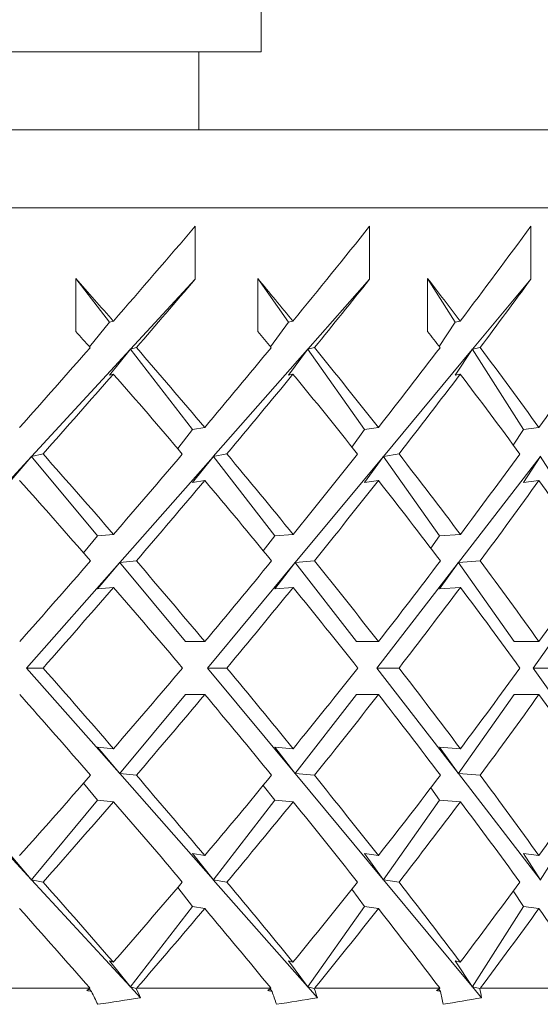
# Model space of a CAD drawing. Header units: inches. Extents: x 1.8 to 14.2, y 0.2 to 10.6.
# Tile 8 of 39: x 3.799 to 4.008, y 6.838 to 7.232. Entities that reach past the tile are written whole.
import ezdxf

# ---------------------------------------------------------------- set-up
doc = ezdxf.new("R2010")
doc.units = ezdxf.units.IN
doc.header["$MEASUREMENT"] = 0

msp = doc.modelspace()

# ---------------------------------------------------------------- linework, layer by layer
at = {"color": 7, "linetype": 'Continuous', "lineweight": 15}
for p, q in [((3.8957, 7.21946), (3.8957, 7.31321)), ((2.8957, 7.21946), (3.8957, 7.21946)), ((3.8707, 7.18821), (3.8707, 7.21946)), ((2.79908, 7.18821), (4.23945, 7.18821)), ((4.2707, 7.15696), (2.77698, 7.15696)), ((3.86922, 7.14963), (3.86922, 7.12842)), ((3.93906, 7.14963), (3.93906, 7.12842)), ((4.00367, 7.14963), (4.00367, 7.12842)), ((3.8214, 7.10746), (3.8214, 7.12867)), ((3.8214, 7.12867), (3.8349, 7.1112)), ((3.86922, 7.12842), (3.8433, 7.10037)), ((3.89428, 7.10746), (3.89428, 7.12867)), ((3.89428, 7.12867), (3.90663, 7.1112)), ((3.93906, 7.12842), (3.91432, 7.10037)), ((3.96236, 7.10746), (3.96236, 7.12867)), ((3.96236, 7.12867), (3.97344, 7.1112)), ((4.00367, 7.12842), (3.98034, 7.10037)), ((3.8349, 7.1112), (3.82688, 7.10127)), ((3.8349, 7.1112), (3.83642, 7.11163)), ((3.90663, 7.1112), (3.89936, 7.10136)), ((3.90663, 7.1112), (3.90839, 7.11163)), ((3.96698, 7.10146), (3.97344, 7.1112)), ((3.97542, 7.11163), (3.97344, 7.1112)), ((3.84318, 7.10049), (3.8433, 7.10037)), ((3.84318, 7.10049), (3.84318, 7.10024)), ((3.84318, 7.10049), (3.86818, 7.06816)), ((3.84565, 7.10104), (3.8433, 7.10037)), ((3.91421, 7.10049), (3.91432, 7.10037)), ((3.91421, 7.10049), (3.91421, 7.10024)), ((3.91421, 7.10049), (3.93707, 7.06816)), ((3.91704, 7.10104), (3.91432, 7.10037)), ((3.98034, 7.10037), (3.98024, 7.10049)), ((3.98024, 7.10024), (3.98024, 7.10049)), ((3.98024, 7.10049), (4.00075, 7.06816)), ((3.98034, 7.10037), (3.98341, 7.10104)), ((3.84318, 7.10024), (3.80365, 7.05745)), ((3.8349, 7.08999), (3.84318, 7.10024)), ((3.91421, 7.10024), (3.87647, 7.05745)), ((3.90663, 7.08999), (3.91421, 7.10024)), ((3.98024, 7.10024), (3.94466, 7.05745)), ((3.98024, 7.10024), (3.97344, 7.08999)), ((3.8349, 7.08999), (3.83642, 7.09042)), ((3.90663, 7.08999), (3.90839, 7.09042)), ((3.97542, 7.09042), (3.97344, 7.08999)), ((3.86818, 7.06816), (3.87303, 7.06901)), ((3.93707, 7.06816), (3.94261, 7.06901)), ((4.00692, 7.06901), (4.00075, 7.06816)), ((3.86818, 7.06816), (3.8622, 7.06057)), ((3.93707, 7.06816), (3.93203, 7.06117)), ((3.99669, 7.06189), (4.00075, 7.06816)), ((3.80353, 7.05732), (3.76438, 7.01494)), ((3.79473, 7.04694), (3.80353, 7.05732)), ((3.80353, 7.05757), (3.80365, 7.05745)), ((3.80353, 7.05757), (3.80353, 7.05732)), ((3.80353, 7.05757), (3.83014, 7.02558)), ((3.80828, 7.05841), (3.80365, 7.05745)), ((3.87636, 7.05732), (3.83898, 7.01494)), ((3.86818, 7.04694), (3.87636, 7.05732)), ((3.87636, 7.05757), (3.87647, 7.05745)), ((3.87636, 7.05757), (3.87636, 7.05732)), ((3.87636, 7.05757), (3.90109, 7.02558)), ((3.88193, 7.05841), (3.87647, 7.05745)), ((3.94455, 7.05732), (3.90932, 7.01494)), ((3.93707, 7.04694), (3.94455, 7.05732)), ((3.94455, 7.05757), (3.94466, 7.05745)), ((3.94455, 7.05757), (3.94455, 7.05732)), ((3.94455, 7.05757), (3.96718, 7.02558)), ((3.95089, 7.05841), (3.94466, 7.05745)), ((4.00746, 7.05732), (3.9747, 7.01494)), ((4.00746, 7.05732), (4.00075, 7.04694)), ((4.00756, 7.05745), (4.00746, 7.05757)), ((4.00746, 7.05732), (4.00746, 7.05757)), ((4.00746, 7.05757), (4.02776, 7.02558)), ((3.86818, 7.04694), (3.87303, 7.0478)), ((3.93707, 7.04694), (3.94261, 7.0478)), ((4.00692, 7.0478), (4.00075, 7.04694)), ((3.83014, 7.02558), (3.82448, 7.0188)), ((3.83014, 7.02558), (3.8365, 7.02618)), ((3.90109, 7.02558), (3.89648, 7.01964)), ((3.90109, 7.02558), (3.90847, 7.02618)), ((3.96718, 7.02558), (3.96365, 7.02062)), ((3.96718, 7.02558), (3.97549, 7.02618)), ((3.83887, 7.01482), (3.80168, 6.97265)), ((3.83014, 7.00436), (3.83887, 7.01482)), ((3.83887, 7.01507), (3.83898, 7.01494)), ((3.83887, 7.01507), (3.83887, 7.01482)), ((3.83887, 7.01507), (3.86533, 6.98325)), ((3.84564, 7.01558), (3.83898, 7.01494)), ((3.90921, 7.01482), (3.87415, 6.97265)), ((3.90109, 7.00436), (3.90921, 7.01482)), ((3.90921, 7.01507), (3.90932, 7.01494)), ((3.90921, 7.01507), (3.90921, 7.01482)), ((3.90921, 7.01507), (3.93381, 6.98325)), ((3.91704, 7.01558), (3.90932, 7.01494)), ((3.97461, 7.01482), (3.94201, 6.97265)), ((3.96718, 7.00436), (3.97461, 7.01482)), ((3.97461, 7.01507), (3.9747, 7.01494)), ((3.97461, 7.01507), (3.97461, 7.01482)), ((3.97461, 7.01507), (3.9971, 6.98325)), ((3.9834, 7.01558), (3.9747, 7.01494)), ((4.03442, 7.01482), (4.0046, 6.97265)), ((3.83014, 7.00436), (3.8365, 7.00497)), ((3.90109, 7.00436), (3.90847, 7.00497)), ((3.96718, 7.00436), (3.97549, 7.00497)), ((3.86533, 6.98325), (3.87307, 6.98325)), ((3.93381, 6.98325), (3.94265, 6.98325)), ((3.9971, 6.98325), (4.00696, 6.98325)), ((3.80168, 6.97265), (3.83887, 6.93047)), ((3.80168, 6.97265), (3.80828, 6.97265)), ((3.87415, 6.97265), (3.90921, 6.93047)), ((3.87415, 6.97265), (3.88193, 6.97265)), ((3.94201, 6.97265), (3.97461, 6.93047)), ((3.94201, 6.97265), (3.95089, 6.97265)), ((4.0046, 6.97265), (4.03442, 6.93047)), ((4.0046, 6.97265), (4.0145, 6.97265)), ((3.86533, 6.96204), (3.83887, 6.93022)), ((3.86533, 6.96204), (3.87307, 6.96204)), ((3.93381, 6.96204), (3.90921, 6.93022)), ((3.93381, 6.96204), (3.94265, 6.96204)), ((3.9971, 6.96204), (3.97461, 6.93022)), ((3.9971, 6.96204), (4.00696, 6.96204)), ((3.8365, 6.94032), (3.83014, 6.94093)), ((3.83887, 6.93047), (3.83014, 6.94093)), ((3.90847, 6.94032), (3.90109, 6.94093)), ((3.90921, 6.93047), (3.90109, 6.94093)), ((3.97549, 6.94032), (3.96718, 6.94093)), ((3.97461, 6.93047), (3.96718, 6.94093)), ((3.76438, 6.93035), (3.80353, 6.88797)), ((3.83887, 6.93047), (3.83887, 6.93022)), ((3.83898, 6.93035), (3.83887, 6.93022)), ((3.83898, 6.93035), (3.87636, 6.88797)), ((3.83898, 6.93035), (3.84564, 6.92971)), ((3.90921, 6.93047), (3.90921, 6.93022)), ((3.90932, 6.93035), (3.90921, 6.93022)), ((3.90932, 6.93035), (3.94455, 6.88797)), ((3.90932, 6.93035), (3.91704, 6.92971)), ((3.97461, 6.93047), (3.97461, 6.93022)), ((3.9747, 6.93035), (3.97461, 6.93022)), ((3.9747, 6.93035), (4.00746, 6.88797)), ((3.9747, 6.93035), (3.9834, 6.92971)), ((3.82448, 6.92649), (3.83014, 6.91972)), ((3.89648, 6.92565), (3.90109, 6.91972)), ((3.96365, 6.92468), (3.96718, 6.91972)), ((3.83014, 6.91972), (3.80353, 6.88772)), ((3.8365, 6.91911), (3.83014, 6.91972)), ((3.90109, 6.91972), (3.87636, 6.88772)), ((3.90847, 6.91911), (3.90109, 6.91972)), ((3.96718, 6.91972), (3.94455, 6.88772)), ((3.97549, 6.91911), (3.96718, 6.91972)), ((4.02776, 6.91972), (4.00746, 6.88772)), ((3.80353, 6.88797), (3.79473, 6.89835)), ((3.87303, 6.89749), (3.86818, 6.89835)), ((3.87636, 6.88797), (3.86818, 6.89835)), ((3.94261, 6.89749), (3.93707, 6.89835)), ((3.94455, 6.88797), (3.93707, 6.89835)), ((4.00075, 6.89835), (4.00692, 6.89749)), ((4.00075, 6.89835), (4.00746, 6.88797)), ((3.80353, 6.88797), (3.80353, 6.88772)), ((3.80365, 6.88784), (3.80353, 6.88772)), ((3.80365, 6.88784), (3.84318, 6.84506)), ((3.80365, 6.88784), (3.80828, 6.88688)), ((3.87636, 6.88797), (3.87636, 6.88772)), ((3.87647, 6.88784), (3.87636, 6.88772)), ((3.87647, 6.88784), (3.91421, 6.84506)), ((3.87647, 6.88784), (3.88193, 6.88688)), ((3.94455, 6.88797), (3.94455, 6.88772)), ((3.94466, 6.88784), (3.94455, 6.88772)), ((3.94466, 6.88784), (3.98024, 6.84506)), ((3.94466, 6.88784), (3.95089, 6.88688)), ((4.00746, 6.88772), (4.00746, 6.88797)), ((4.00746, 6.88772), (4.00756, 6.88784)), ((3.8622, 6.88472), (3.86818, 6.87714)), ((3.93203, 6.88412), (3.93707, 6.87714)), ((4.00075, 6.87714), (3.99669, 6.88341)), ((3.86818, 6.87714), (3.84318, 6.8448)), ((3.87303, 6.87628), (3.86818, 6.87714)), ((3.93707, 6.87714), (3.91421, 6.8448)), ((3.94261, 6.87628), (3.93707, 6.87714)), ((4.00075, 6.87714), (3.98024, 6.8448)), ((4.00075, 6.87714), (4.00692, 6.87628)), ((3.83642, 6.85487), (3.8349, 6.8553)), ((3.84318, 6.84506), (3.8349, 6.8553)), ((3.90839, 6.85487), (3.90663, 6.8553)), ((3.91421, 6.84506), (3.90663, 6.8553)), ((3.97344, 6.8553), (3.97542, 6.85487)), ((3.97344, 6.8553), (3.98024, 6.84506)), ((3.77011, 6.84446), (3.82697, 6.84446)), ((3.82678, 6.84414), (3.82766, 6.84305)), ((3.82704, 6.84432), (3.82697, 6.84446)), ((3.84318, 6.84506), (3.84318, 6.8448)), ((3.8433, 6.84493), (3.84318, 6.8448)), ((3.8433, 6.84493), (3.84734, 6.84055)), ((3.8433, 6.84493), (3.84555, 6.84428)), ((3.84582, 6.84446), (3.84555, 6.84428)), ((3.84582, 6.84446), (3.89952, 6.84446)), ((3.89897, 6.84446), (3.90001, 6.84305)), ((3.89957, 6.84432), (3.89952, 6.84446)), ((3.91421, 6.84506), (3.91421, 6.8448)), ((3.91432, 6.84493), (3.91421, 6.8448)), ((3.91432, 6.84493), (3.91818, 6.84055)), ((3.91432, 6.84493), (3.91693, 6.84428)), ((3.9172, 6.84446), (3.91693, 6.84428)), ((3.9172, 6.84446), (3.96721, 6.84446)), ((3.9675, 6.84305), (3.96684, 6.84405)), ((3.96724, 6.84432), (3.96721, 6.84446)), ((3.98024, 6.8448), (3.98024, 6.84506)), ((3.98024, 6.8448), (3.98034, 6.84493)), ((3.98034, 6.84493), (3.98398, 6.84055)), ((3.98329, 6.84428), (3.98034, 6.84493)), ((3.98356, 6.84446), (3.98329, 6.84428)), ((3.98356, 6.84446), (4.0294, 6.84446))]:
    msp.add_line(p, q, dxfattribs=at)
for centre, major_axis, ratio, start_param, end_param in [((3.3957, 6.99373), (0.85819, 0.85819), 0.198912, 5.043892, 5.087863), ((3.3957, 6.99373), (0.84878, 0.84878), 0.250487, 5.092979, 5.136951), ((3.3957, 6.99373), (0.83732, 0.83732), 0.303347, 5.142067, 5.186038), ((3.3957, 6.97277), (0.82385, -0.82385), 0.357806, 1.386556, 1.406309), ((3.3957, 6.97252), (0.85819, 0.85819), 0.198912, 5.056147, 5.087863), ((3.3957, 6.97277), (0.80839, -0.80839), 0.414214, 1.337468, 1.357222), ((3.3957, 6.97252), (0.84878, 0.84878), 0.250487, 5.105234, 5.136951), ((3.3957, 6.97277), (0.79099, -0.79099), 0.472965, 1.288381, 1.308135), ((3.3957, 6.97252), (0.83732, 0.83732), 0.303347, 5.154321, 5.186038), ((3.3957, 6.95156), (0.82385, -0.82385), 0.357806, 1.398812, 1.406309), ((3.3957, 6.95156), (0.80839, -0.80839), 0.414214, 1.349725, 1.357222), ((3.3957, 6.95156), (0.79099, -0.79099), 0.472965, 1.300637, 1.308135), ((3.3957, 6.99373), (0.85819, 0.85819), 0.198912, 4.994878, 5.031635), ((3.3957, 6.97277), (0.82385, -0.82385), 0.357806, 1.337395, 1.374301), ((3.3957, 6.99373), (0.84878, 0.84878), 0.250487, 5.043965, 5.080723), ((3.3957, 6.97277), (0.80839, -0.80839), 0.414214, 1.288308, 1.325213), ((3.3957, 6.99373), (0.83732, 0.83732), 0.303347, 5.093052, 5.12981), ((3.3957, 6.97277), (0.79099, -0.79099), 0.472965, 1.23922, 1.276126), ((3.3957, 6.99373), (0.82385, 0.82385), 0.357806, 5.14214, 5.178897), ((3.3957, 6.97252), (0.85819, 0.85819), 0.198912, 5.007058, 5.043892), ((3.3957, 6.95156), (0.82385, -0.82385), 0.357806, 1.349578, 1.386556), ((3.3957, 6.97252), (0.84878, 0.84878), 0.250487, 5.056146, 5.092979), ((3.3957, 6.95156), (0.80839, -0.80839), 0.414214, 1.30049, 1.337468), ((3.3957, 6.97252), (0.83732, 0.83732), 0.303347, 5.105233, 5.142067), ((3.3957, 6.95156), (0.79099, -0.79099), 0.472965, 1.251403, 1.288381), ((3.3957, 6.97277), (0.83732, -0.83732), 0.303347, 1.337352, 1.374302), ((3.3957, 6.99373), (0.84878, 0.84878), 0.250487, 4.994921, 5.031782), ((3.3957, 6.97277), (0.82385, -0.82385), 0.357806, 1.288264, 1.325214), ((3.3957, 6.99373), (0.83732, 0.83732), 0.303347, 5.044008, 5.08087), ((3.3957, 6.97277), (0.80839, -0.80839), 0.414214, 1.239177, 1.276127), ((3.3957, 6.99373), (0.82385, 0.82385), 0.357806, 5.093096, 5.129957), ((3.3957, 6.95156), (0.83732, -0.83732), 0.303347, 1.34949, 1.386482), ((3.3957, 6.97252), (0.84878, 0.84878), 0.250487, 5.007058, 5.043965), ((3.3957, 6.95156), (0.82385, -0.82385), 0.357806, 1.300403, 1.337395), ((3.3957, 6.97252), (0.83732, 0.83732), 0.303347, 5.056145, 5.093052), ((3.3957, 6.95156), (0.80839, -0.80839), 0.414214, 1.251315, 1.288308), ((3.3957, 6.97252), (0.82385, 0.82385), 0.357806, 5.105233, 5.14214), ((3.3957, 6.95156), (0.79099, -0.79099), 0.472965, 1.202228, 1.23922), ((3.3957, 6.99373), (0.84878, 0.84878), 0.250487, 4.945848, 4.982783), ((3.3957, 6.97277), (0.83732, -0.83732), 0.303347, 1.28825, 1.325215), ((3.3957, 6.99373), (0.83732, 0.83732), 0.303347, 4.994936, 5.03187), ((3.3957, 6.97277), (0.82385, -0.82385), 0.357806, 1.239162, 1.276127), ((3.3957, 6.99373), (0.82385, 0.82385), 0.357806, 5.044023, 5.080957), ((3.3957, 6.97277), (0.80839, -0.80839), 0.414214, 1.190075, 1.22704), ((3.3957, 6.99373), (0.80839, 0.80839), 0.414214, 5.09311, 5.130045), ((3.3957, 6.97252), (0.84878, 0.84878), 0.250487, 4.95797, 4.994921), ((3.3957, 6.95156), (0.83732, -0.83732), 0.303347, 1.300374, 1.337352), ((3.3957, 6.97252), (0.83732, 0.83732), 0.303347, 5.007058, 5.044008), ((3.3957, 6.95156), (0.82385, -0.82385), 0.357806, 1.251286, 1.288264), ((3.3957, 6.97252), (0.82385, 0.82385), 0.357806, 5.056145, 5.093096), ((3.3957, 6.95156), (0.80839, -0.80839), 0.414214, 1.202199, 1.239177), ((3.3957, 6.97277), (0.84878, -0.84878), 0.250487, 1.288264, 1.325215), ((3.3957, 6.99373), (0.83732, 0.83732), 0.303347, 4.945834, 4.982812), ((3.3957, 6.97277), (0.83732, -0.83732), 0.303347, 1.239177, 1.276128), ((3.3957, 6.99373), (0.82385, 0.82385), 0.357806, 4.994921, 5.031899), ((3.3957, 6.97277), (0.82385, -0.82385), 0.357806, 1.190089, 1.22704), ((3.3957, 6.99373), (0.80839, 0.80839), 0.414214, 5.044008, 5.080986), ((3.3957, 6.95156), (0.84878, -0.84878), 0.250487, 1.300403, 1.337337), ((3.3957, 6.97252), (0.83732, 0.83732), 0.303347, 4.95797, 4.994936), ((3.3957, 6.95156), (0.83732, -0.83732), 0.303347, 1.251315, 1.28825), ((3.3957, 6.97252), (0.82385, 0.82385), 0.357806, 5.007058, 5.044023), ((3.3957, 6.95156), (0.82385, -0.82385), 0.357806, 1.202228, 1.239162), ((3.3957, 6.97252), (0.80839, 0.80839), 0.414214, 5.056145, 5.09311), ((3.3957, 6.95156), (0.80839, -0.80839), 0.414214, 1.153141, 1.190075), ((3.3957, 6.99373), (0.83732, 0.83732), 0.303347, 4.896703, 4.933695), ((3.3957, 6.97277), (0.84878, -0.84878), 0.250487, 1.23922, 1.276127), ((3.3957, 6.99373), (0.82385, 0.82385), 0.357806, 4.94579, 4.982783), ((3.3957, 6.97277), (0.83732, -0.83732), 0.303347, 1.190133, 1.22704), ((3.3957, 6.99373), (0.80839, 0.80839), 0.414214, 4.994878, 5.03187), ((3.3957, 6.97277), (0.82385, -0.82385), 0.357806, 1.141046, 1.177953), ((3.3957, 6.99373), (0.79099, 0.79099), 0.472965, 5.043965, 5.080957), ((3.3957, 6.97252), (0.83732, 0.83732), 0.303347, 4.908884, 4.945834), ((3.3957, 6.95156), (0.84878, -0.84878), 0.250487, 1.251403, 1.288264), ((3.3957, 6.97252), (0.82385, 0.82385), 0.357806, 4.957971, 4.994921), ((3.3957, 6.95156), (0.83732, -0.83732), 0.303347, 1.202316, 1.239177), ((3.3957, 6.97252), (0.80839, 0.80839), 0.414214, 5.007058, 5.044008), ((3.3957, 6.95156), (0.82385, -0.82385), 0.357806, 1.153228, 1.190089), ((3.3957, 6.97277), (0.85819, -0.85819), 0.198912, 1.239293, 1.276127), ((3.3957, 6.99373), (0.82385, 0.82385), 0.357806, 4.89663, 4.933608), ((3.3957, 6.97277), (0.84878, -0.84878), 0.250487, 1.190206, 1.22704), ((3.3957, 6.99373), (0.80839, 0.80839), 0.414214, 4.945717, 4.982695), ((3.3957, 6.97277), (0.83732, -0.83732), 0.303347, 1.141119, 1.177952), ((3.3957, 6.99373), (0.79099, 0.79099), 0.472965, 4.994804, 5.031782), ((3.3957, 6.95156), (0.85819, -0.85819), 0.198912, 1.251742, 1.288308), ((3.3957, 6.97252), (0.82385, 0.82385), 0.357806, 4.909121, 4.94579), ((3.3957, 6.95156), (0.84878, -0.84878), 0.250487, 1.202654, 1.23922), ((3.3957, 6.97252), (0.80839, 0.80839), 0.414214, 4.958208, 4.994878), ((3.3957, 6.95156), (0.83732, -0.83732), 0.303347, 1.153567, 1.190133), ((3.3957, 6.97252), (0.79099, 0.79099), 0.472965, 5.007296, 5.043965), ((3.3957, 6.95156), (0.82385, -0.82385), 0.357806, 1.10448, 1.141046)]:
    msp.add_ellipse(centre, major_axis=major_axis, ratio=ratio, start_param=start_param, end_param=end_param, dxfattribs=at)
for points in [[(3.82576, 6.84347), (3.82619, 6.84375), (3.82662, 6.84404), (3.82704, 6.84432)], [(3.84555, 6.84428), (3.84615, 6.84304), (3.84675, 6.8418), (3.84734, 6.84055)], [(3.89827, 6.84347), (3.8987, 6.84375), (3.89914, 6.84404), (3.89957, 6.84432)], [(3.91693, 6.84428), (3.91735, 6.84304), (3.91776, 6.8418), (3.91818, 6.84055)], [(3.96594, 6.84347), (3.96637, 6.84375), (3.96681, 6.84404), (3.96724, 6.84432)], [(3.98329, 6.84428), (3.98352, 6.84304), (3.98375, 6.8418), (3.98398, 6.84055)], [(3.82576, 6.84347), (3.82639, 6.84333), (3.82703, 6.84319), (3.82766, 6.84305)], [(3.83017, 6.83793), (3.82934, 6.83963), (3.8285, 6.84134), (3.82766, 6.84305)], [(3.83017, 6.83793), (3.8359, 6.83874), (3.84162, 6.83961), (3.84734, 6.84055)], [(3.90001, 6.84305), (3.89943, 6.84319), (3.89885, 6.84333), (3.89827, 6.84347)], [(3.90178, 6.83793), (3.9012, 6.83963), (3.9006, 6.84134), (3.90001, 6.84305)], [(3.90178, 6.83793), (3.90725, 6.83874), (3.91271, 6.83961), (3.91818, 6.84055)], [(3.96594, 6.84347), (3.96646, 6.84333), (3.96698, 6.84319), (3.9675, 6.84305)], [(3.96852, 6.83793), (3.96819, 6.83963), (3.96784, 6.84134), (3.9675, 6.84305)], [(3.96852, 6.83793), (3.97368, 6.83874), (3.97883, 6.83961), (3.98398, 6.84055)]]:
    msp.add_open_spline(points, degree=3, dxfattribs=at)

doc.saveas('drawing.dxf')
